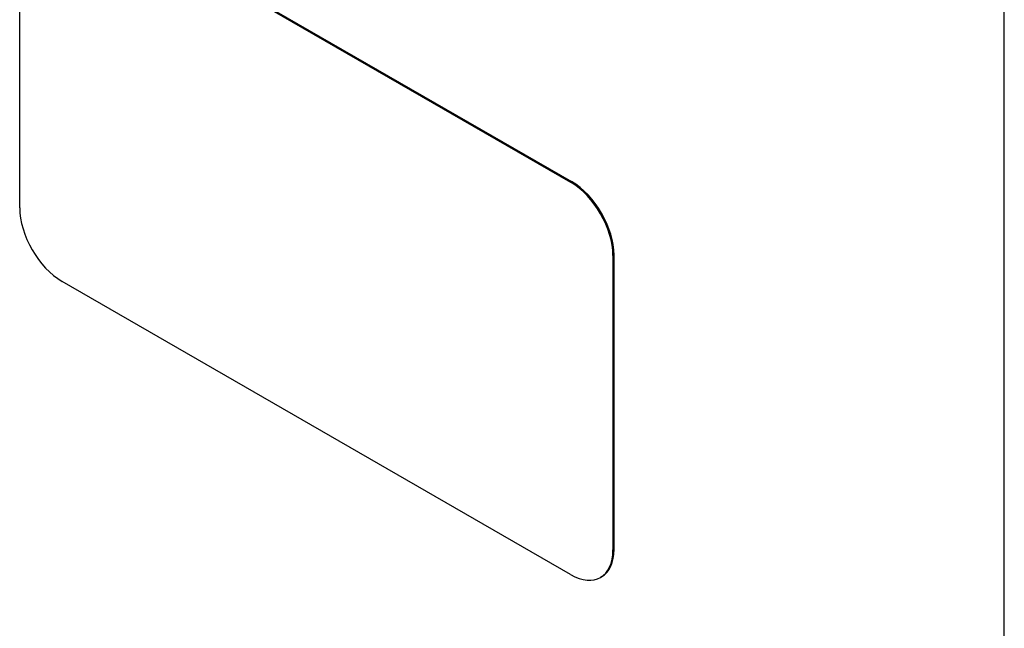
# Model space of a CAD drawing. Header units: inches. Extents: x 338.7 to 398.8, y 125.2 to 189.8.
# Tile 67 of 95: x 364.1 to 368.2, y 169.6 to 172.1. Entities that reach past the tile are written whole.
import ezdxf

# ---------------------------------------------------------------- set-up
doc = ezdxf.new("R2010")
doc.units = ezdxf.units.IN
doc.header["$MEASUREMENT"] = 0
doc.layers.add('Visible Edges(ANSI)', color=7, linetype='Continuous', lineweight=25)
doc.layers.add('Visible Tangent Edges(ANSI)', color=7, linetype='Continuous', lineweight=25)

msp = doc.modelspace()

# ---------------------------------------------------------------- linework, layer by layer
at = {"layer": 'Visible Edges(ANSI)'}
for p, q in [((364.2402, 172.6845), (366.3615, 171.4629)), ((364.2444, 172.6869), (366.3658, 171.4653)), ((364.0634, 171.3556), (364.0634, 172.5819)), ((366.5383, 171.1567), (366.5383, 169.9304)), ((366.5425, 171.1592), (366.5425, 169.9328)), ((366.3615, 169.8278), (364.2402, 171.0494)), ((366.4905, 169.818), (366.4863, 169.8155))]:
    msp.add_line(p, q, dxfattribs=at)
for centre, major_axis, start_param, end_param in [((366.3615, 171.2585), (0.1248, -0.2166), 0.787332, 2.358128), ((366.3658, 171.261), (-0.1248, 0.2166), 3.928925, 5.499721), ((364.2402, 171.2538), (-0.1248, 0.2166), 0.787332, 2.358128), ((366.3615, 170.0322), (0.1248, -0.2166), 5.499721, 7.070517), ((366.3658, 170.0346), (0.1248, -0.2166), 0, 0.787332)]:
    msp.add_ellipse(centre, major_axis=major_axis, ratio=0.578093, start_param=start_param, end_param=end_param, dxfattribs=at)
at = {"layer": 'Visible Tangent Edges(ANSI)'}
for p, q in [((368.1706, 142.3351), (368.1706, 172.3554)), ((366.3658, 171.4653), (366.3615, 171.4629)), ((366.5383, 171.1567), (366.5425, 171.1592)), ((366.5425, 169.9328), (366.5383, 169.9304))]:
    msp.add_line(p, q, dxfattribs=at)

doc.saveas('drawing.dxf')
